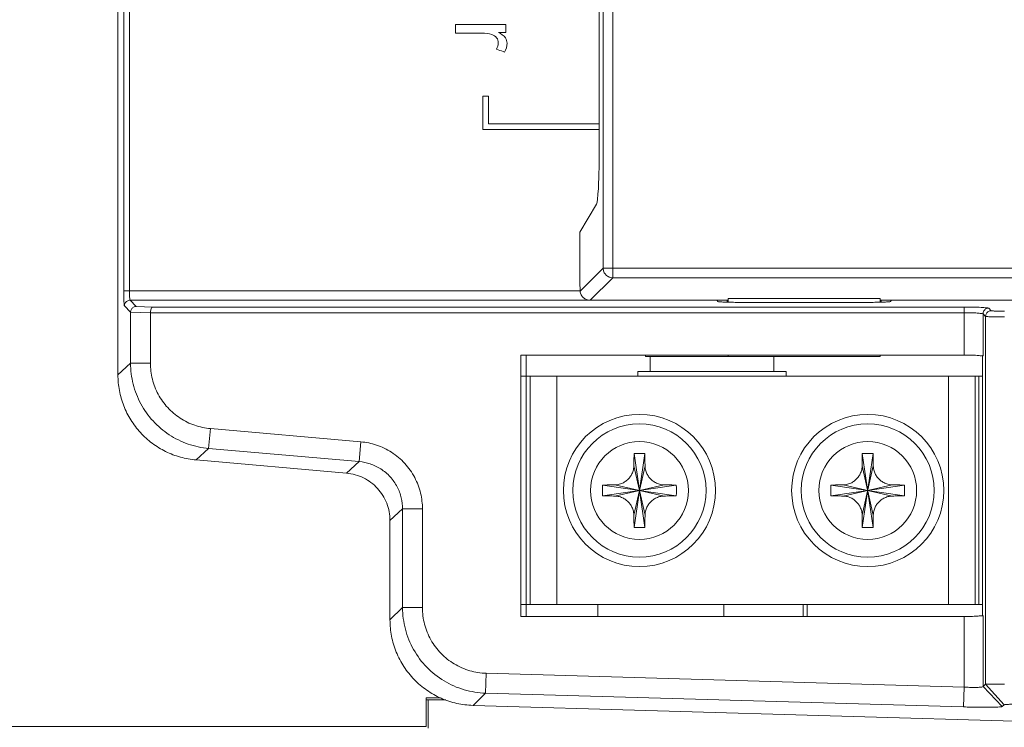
# Model space of a CAD drawing. Header units: millimetres. Extents: x -641 to 119, y -160 to 916.
# Tile 15 of 63: x -488 to -436, y 332 to 369. Entities that reach past the tile are written whole.
import ezdxf

# ---------------------------------------------------------------- set-up
doc = ezdxf.new("R2010")
doc.units = ezdxf.units.MM
doc.header["$LTSCALE"] = 32.67
doc.layers.get('0').update_dxf_attribs({"linetype": 'CONTINUOUS'})
doc.layers.add('02___PRT_ALL_AXES', color=7, linetype='CONTINUOUS')

msp = doc.modelspace()

# ---------------------------------------------------------------- linework, layer by layer
at = {"color": 7, "linetype": 'Continuous', "lineweight": 0}
for p, q in [((-482.5969312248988, 350.4565447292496), (-482.5969312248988, 556.7347908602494)), ((-482.2950993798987, 354.8743136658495), (-482.2950993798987, 517.6170219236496)), ((-481.9953849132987, 354.8743136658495), (-481.9953849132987, 517.6173447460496)), ((-457.0889057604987, 356.0579367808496), (-457.0889057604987, 516.5933988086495)), ((-456.5895909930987, 355.5586220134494), (-456.5895909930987, 517.0927135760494)), ((-457.2946675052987, 395.3622488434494), (-457.2946675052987, 362.4196372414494)), ((-463.1197709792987, 365.1062247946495), (-463.4170829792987, 365.1062247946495)), ((-463.4170829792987, 365.1062247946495), (-463.4170829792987, 363.3495697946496)), ((-463.1197709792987, 363.6467097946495), (-463.1197709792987, 365.1062247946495)), ((-457.2946675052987, 363.6467097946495), (-463.1197709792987, 363.6467097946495)), ((-463.4170829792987, 363.3495697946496), (-457.2946675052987, 363.3495697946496)), ((-458.3218599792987, 357.9558659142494), (-457.4381879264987, 359.4310531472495)), ((-458.3218599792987, 355.3256677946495), (-458.3218599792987, 357.9558659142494)), ((-457.0889057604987, 356.0579367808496), (-458.2969268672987, 354.8499156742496)), ((-457.0889057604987, 356.0579367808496), (-415.8507028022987, 356.0579367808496)), ((-458.3218599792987, 355.3256677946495), (-458.2969268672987, 354.8499156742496)), ((-456.5895909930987, 355.5586220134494), (-457.7727472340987, 354.3754657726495)), ((-456.5895909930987, 355.5586220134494), (-415.8507028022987, 355.5586220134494)), ((-482.2950993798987, 354.8743136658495), (-458.2969268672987, 354.8743136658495)), ((-481.9332433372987, 353.7466242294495), (-482.2616941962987, 354.0750750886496)), ((-457.7727472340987, 354.3747896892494), (-481.9619803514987, 354.3747901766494)), ((-481.6387827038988, 354.0515925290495), (-481.9619803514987, 354.3747901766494)), ((-450.5541483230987, 354.3754657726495), (-457.7727472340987, 354.3754657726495)), ((-451.1099235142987, 354.3747895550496), (-451.0555620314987, 354.3068221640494)), ((-450.5707341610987, 354.2718323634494), (-450.5707341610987, 354.3754657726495)), ((-450.5218599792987, 354.4724095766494), (-442.5218599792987, 354.4724095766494)), ((-450.5218599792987, 354.4724095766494), (-450.5218599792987, 354.2704472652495)), ((-450.0561712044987, 354.2646849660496), (-442.9875487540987, 354.2646849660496)), ((-442.5218599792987, 354.4724095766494), (-442.5218599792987, 354.2704472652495)), ((-434.6043045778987, 354.3754657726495), (-442.4895716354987, 354.3754657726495)), ((-442.4729857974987, 354.3754657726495), (-442.4729857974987, 354.2718323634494)), ((-441.9337964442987, 354.3747895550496), (-441.9881579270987, 354.3068221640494)), ((-481.9332433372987, 353.7555146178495), (-480.8896239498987, 353.7118952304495)), ((-481.9332433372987, 351.0647026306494), (-481.9332433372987, 353.7466242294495)), ((-481.6387827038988, 354.0515925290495), (-480.7691767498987, 354.0152462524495)), ((-438.1191669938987, 353.7155317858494), (-480.8896239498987, 353.7155317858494)), ((-480.8896239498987, 351.0647026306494), (-480.8896239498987, 353.7155317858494)), ((-438.1191517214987, 354.0152462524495), (-480.7691767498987, 354.0152462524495)), ((-438.1191517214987, 351.4865154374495), (-438.1191517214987, 354.0152462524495)), ((-436.9853117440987, 353.5264566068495), (-437.1201140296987, 353.6612588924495)), ((-437.1201140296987, 353.6612588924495), (-437.1201034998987, 351.4447589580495)), ((-436.6855972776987, 353.8261710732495), (-436.8203890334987, 353.9609628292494)), ((-436.9853117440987, 334.1977688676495), (-436.9853117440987, 353.5264566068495)), ((-438.1191517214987, 351.4865154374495), (-461.4127076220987, 351.4865154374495)), ((-461.4127076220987, 351.4865154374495), (-461.4127076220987, 337.7548201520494)), ((-461.1318599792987, 337.7548201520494), (-461.1318599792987, 351.4865154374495)), ((-450.5218599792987, 351.4865154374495), (-450.5218599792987, 351.4256677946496)), ((-442.5218599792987, 351.4865154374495), (-442.5218599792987, 351.4256677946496)), ((-437.1400295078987, 351.4646849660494), (-437.1400295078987, 337.7766506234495)), ((-481.9332433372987, 351.0647026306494), (-482.5969312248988, 350.4565447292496)), ((-481.9332433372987, 351.0647026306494), (-480.8896239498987, 351.0647026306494)), ((-450.5218599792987, 351.4256677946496), (-442.5218599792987, 351.4256677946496)), ((-461.4127076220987, 350.3756677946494), (-437.1400295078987, 350.3756677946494)), ((-460.9318599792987, 338.3756677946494), (-460.9318599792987, 350.3756677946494)), ((-459.5318599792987, 350.3756677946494), (-459.5318599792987, 338.3756677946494)), ((-438.9318599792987, 338.3756677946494), (-438.9318599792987, 350.3756677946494)), ((-437.5318599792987, 350.3756677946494), (-437.5318599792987, 338.3756677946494)), ((-437.3318599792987, 350.3756677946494), (-437.3318599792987, 338.3756677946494)), ((-477.8293538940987, 346.5860931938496), (-477.7383964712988, 347.6257412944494)), ((-469.8222244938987, 346.9331659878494), (-477.7383964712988, 347.6257412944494)), ((-469.9131819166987, 345.8935178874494), (-469.8222244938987, 346.9331659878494)), ((-477.8293538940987, 346.5860931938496), (-478.4930417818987, 345.9779352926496)), ((-469.9131819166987, 345.8935178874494), (-477.8293538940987, 346.5860931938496)), ((-454.8982471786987, 342.4376469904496), (-455.4654727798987, 346.3136885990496)), ((-455.4654727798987, 342.4376469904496), (-454.8982471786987, 346.3136885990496)), ((-442.8982471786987, 342.4376469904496), (-443.4654727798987, 346.3136885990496)), ((-443.4654727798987, 342.4376469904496), (-442.8982471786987, 346.3136885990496)), ((-470.5768698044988, 345.2853599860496), (-478.4930417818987, 345.9779352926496)), ((-470.5768698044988, 345.2853599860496), (-469.9131819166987, 345.8935178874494)), ((-454.8891995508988, 343.0830842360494), (-455.4745204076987, 345.6682513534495)), ((-455.4745204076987, 343.0830842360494), (-454.8891995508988, 345.6682513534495)), ((-442.8891995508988, 343.0830842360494), (-443.4745204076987, 345.6682513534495)), ((-443.4745204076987, 343.0830842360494), (-442.8891995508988, 345.6682513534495)), ((-457.1198807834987, 344.0920549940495), (-453.2438391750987, 344.6592805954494)), ((-457.1198807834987, 344.6592805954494), (-453.2438391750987, 344.0920549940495)), ((-456.4744435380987, 344.0830073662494), (-453.8892764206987, 344.6683282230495)), ((-456.4744435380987, 344.6683282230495), (-453.8892764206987, 344.0830073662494)), ((-445.1198807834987, 344.0920549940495), (-441.2438391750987, 344.6592805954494)), ((-445.1198807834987, 344.6592805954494), (-441.2438391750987, 344.0920549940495)), ((-444.4744435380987, 344.0830073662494), (-441.8892764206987, 344.6683282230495)), ((-444.4744435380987, 344.6683282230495), (-441.8892764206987, 344.0830073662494)), ((-468.2969312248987, 342.7972436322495), (-467.6332433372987, 343.4054015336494)), ((-467.6332433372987, 343.4054015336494), (-466.5896239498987, 343.4054015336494)), ((-467.6332433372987, 338.2163008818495), (-467.6332433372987, 343.4054015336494)), ((-466.5896239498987, 338.2163008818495), (-466.5896239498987, 343.4054015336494)), ((-468.2969312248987, 337.5714997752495), (-468.2969312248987, 342.7972436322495)), ((-467.6332433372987, 338.2163008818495), (-468.2969312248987, 337.5714997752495)), ((-467.6332433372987, 338.2163008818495), (-466.5896239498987, 338.2163008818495)), ((-461.4127076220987, 338.3756677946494), (-437.1400295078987, 338.3756677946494)), ((-457.3616154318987, 337.7548201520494), (-457.3616154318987, 338.3756677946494)), ((-450.7482879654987, 337.7548201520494), (-450.7482879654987, 338.3756677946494)), ((-446.5825833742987, 338.3756677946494), (-446.5825833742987, 337.7548201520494)), ((-446.3617161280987, 337.7548201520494), (-446.3617161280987, 338.3756677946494)), ((-461.4127076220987, 337.7548201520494), (-438.1191517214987, 337.7548201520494)), ((-438.1191517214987, 337.7548201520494), (-438.1191517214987, 334.0403816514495)), ((-437.1201034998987, 337.7965766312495), (-437.1201034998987, 334.0668129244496)), ((-463.2672820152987, 333.7224567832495), (-463.2371610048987, 334.7656414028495)), ((-438.1191517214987, 334.0403816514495), (-463.2371610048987, 334.7656414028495)), ((-438.1492727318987, 332.9971970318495), (-438.1191517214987, 334.0403816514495)), ((-436.9853117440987, 334.1977688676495), (-437.1201034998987, 334.0668129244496)), ((-436.1066051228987, 333.0236283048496), (-437.1201034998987, 334.0668129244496)), ((-436.9853117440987, 334.1977688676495), (-436.0160215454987, 333.1116341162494)), ((-466.3969312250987, 333.4756677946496), (-465.6466533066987, 333.4756677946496)), ((-466.3969312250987, 331.9756677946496), (-466.3969312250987, 333.4756677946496)), ((-466.3969312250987, 333.3756677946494), (-465.3673618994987, 333.3756677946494)), ((-466.2969312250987, 333.3756677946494), (-466.2969312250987, 331.8756677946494)), ((-463.2672820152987, 333.7224567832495), (-463.9309699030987, 333.0776556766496)), ((-438.1492727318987, 332.9971970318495), (-463.2672820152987, 333.7224567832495)), ((-431.1313558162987, 332.1305965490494), (-463.9309699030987, 333.0776556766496)), ((-436.0160215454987, 333.1116341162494), (-436.1066051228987, 333.0236283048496)), ((-505.5318599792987, 331.9756677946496), (-466.3969312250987, 331.9756677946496))]:
    msp.add_line(p, q, dxfattribs=at)
for centre in [(-455.1818599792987, 344.3756677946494), (-443.1818599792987, 344.3756677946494)]:
    msp.add_circle(centre, 4, dxfattribs=at)
for points, start_tangent, end_tangent in [([(-464.8550654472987, 368.4116207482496, 83.7), (-464.8550654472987, 368.4822452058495, 83.7), (-464.8550654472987, 368.8636172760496, 83.7)], (0, 1), (0, 1)), ([(-464.8550654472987, 368.8636172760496, 83.7), (-464.4399314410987, 368.8636172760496, 83.7), (-462.1982078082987, 368.8636172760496, 83.7)], (1, 0), (1, 0)), ([(-462.1982078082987, 368.8636172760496, 83.7), (-462.1982078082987, 368.7998830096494, 83.7), (-462.1982078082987, 368.4557179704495, 83.7)], (0, -1), (0, -1)), ([(-463.4622133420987, 368.4116207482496, 83.7), (-463.6798464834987, 368.4116207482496, 83.7), (-464.8550654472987, 368.4116207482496, 83.7)], (-1, 0), (-1, 0)), ([(-462.6984356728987, 367.5799746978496, 83.7), (-462.6005949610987, 367.9074310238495, 83.7), (-462.6894784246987, 368.1704640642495, 83.7), (-462.9361472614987, 368.3368621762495, 83.7), (-463.4622133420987, 368.4116207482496, 83.7)], (0.5121029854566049, 0.8589240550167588), (-1, 0)), ([(-462.5981833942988, 368.4557179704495, 83.7), (-462.2271466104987, 368.1697750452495, 83.7), (-462.1375741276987, 367.8814205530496, 83.7), (-462.2826126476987, 367.4194332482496, 83.7)], (0.8763519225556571, -0.4816713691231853), (-0.5245154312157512, -0.851400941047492)), ([(-462.1982078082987, 368.4557179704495, 83.7), (-462.2607039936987, 368.4557179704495, 83.7), (-462.5981833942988, 368.4557179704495, 83.7)], (-1, 0), (-1, 0)), ([(-462.2826126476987, 367.4194332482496, 83.7), (-462.3475849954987, 367.4445178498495, 83.7), (-462.6984356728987, 367.5799746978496, 83.7)], (-0.9328866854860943, 0.3601700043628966), (-0.9328866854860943, 0.3601700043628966)), ([(-457.2946675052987, 362.4196372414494), (-457.3015277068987, 361.5431284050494), (-457.3215163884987, 360.7429188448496), (-457.3529039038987, 360.0888653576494), (-457.3929612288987, 359.6383379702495), (-457.4381879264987, 359.4310531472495)], (0, -1), (-0.5138797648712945, -0.8578622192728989)), ([(-456.5895909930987, 355.5586220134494), (-456.7803552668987, 355.5970218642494), (-456.9421773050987, 355.7053504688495), (-457.0505059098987, 355.8671725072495), (-457.0889057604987, 356.0579367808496)], (-0.9999962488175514, 0.002739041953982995), (-0.002739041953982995, 0.9999962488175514)), ([(-482.2616941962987, 354.0750750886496), (-482.2745273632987, 354.1450936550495), (-482.2856396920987, 354.3269378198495), (-482.2927887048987, 354.5883055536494), (-482.2950993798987, 354.8743136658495)], (-0.7076836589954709, 0.7065294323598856), (9.725676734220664e-05, 0.9999999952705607)), ([(-481.9619806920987, 354.3747901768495), (-481.9748238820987, 354.4185931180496), (-481.9859414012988, 354.5324607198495), (-481.9930810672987, 354.6958637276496), (-481.9953849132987, 354.8743136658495)], (-0.8484812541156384, 0.5292254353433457), (1.82158319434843e-05, 0.9999999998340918)), ([(-457.7727472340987, 354.3754657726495), (-457.9574940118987, 354.4084251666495), (-458.1241420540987, 354.5063579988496), (-458.2440468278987, 354.6575648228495), (-458.2969268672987, 354.8499156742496)], (-1, 0), (-0.05233595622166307, 0.9986295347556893)), ([(-482.2616941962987, 354.0750750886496), (-482.2213417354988, 354.2247826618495), (-482.1116596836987, 354.3344530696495), (-481.9619797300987, 354.3747895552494)], (0.001902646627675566, 0.999998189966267), (0.9999981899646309, 0.001902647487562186)), ([(-450.7506432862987, 354.2769310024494), (-450.9696411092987, 354.2905799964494), (-451.0555620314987, 354.3068221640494)], (-0.9954888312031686, 0.09487880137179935), (-0.6246079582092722, 0.7809384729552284)), ([(-450.0561712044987, 354.2646849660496), (-450.4306095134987, 354.2678612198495), (-450.7506432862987, 354.2769310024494)], (-1, 0), (-0.9954888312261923, 0.09487880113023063)), ([(-442.6131104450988, 354.2678612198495), (-442.9875487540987, 354.2646849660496)], (-0.9999917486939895, -0.004062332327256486), (-1, 0)), ([(-441.9881579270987, 354.3068221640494), (-442.0740788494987, 354.2905799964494), (-442.2930766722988, 354.2769310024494), (-442.6131104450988, 354.2678612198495)], (-0.6246079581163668, -0.7809384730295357), (-0.9999917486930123, -0.004062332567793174)), ([(-481.6387827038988, 354.0515925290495), (-481.7807166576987, 354.0116762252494), (-481.8889988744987, 353.9049566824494), (-481.9332433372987, 353.7555146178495)], (-0.9998050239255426, -0.01974624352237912), (0, -1)), ([(-480.8896239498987, 353.7118952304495), (-480.8709333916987, 353.8651193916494), (-480.8262413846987, 353.9733314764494), (-480.7691767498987, 354.0152462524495)], (0, 1), (0.9941579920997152, 0.1079346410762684)), ([(-437.1201140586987, 353.6612616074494), (-437.2084285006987, 353.6822146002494), (-437.4276583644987, 353.6997750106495), (-437.7461686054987, 353.7114360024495), (-438.1191669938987, 353.7155319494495)], (-0.6090087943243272, 0.7931634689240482), (-0.9999999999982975, 1.845292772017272e-06)), ([(-436.8203890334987, 353.9609628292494), (-436.9352551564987, 353.9819339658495), (-437.2203229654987, 353.9994933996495), (-437.6343938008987, 354.0111517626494), (-438.1191517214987, 354.0152462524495)], (-0.7024732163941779, 0.7117101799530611), (-0.9999999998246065, 1.872930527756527e-05)), ([(-437.1201034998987, 353.6612483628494), (-437.0797591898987, 353.8109418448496), (-436.9700811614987, 353.9206193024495), (-436.8203890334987, 353.9609628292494)], (0.001902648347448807, 0.9999981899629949), (0.9999981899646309, 0.001902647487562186)), ([(-436.9853117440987, 353.5264566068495), (-436.9449677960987, 353.6761494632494), (-436.8352901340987, 353.7858271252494), (-436.6855972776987, 353.8261710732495)], (0.001902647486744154, 0.9999981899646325), (0.9999981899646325, 0.001902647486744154)), ([(-435.9862635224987, 353.7969415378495), (-436.0737533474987, 353.7971812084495), (-436.1597255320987, 353.7978947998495), (-436.2462351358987, 353.7991274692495), (-436.3327391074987, 353.8009479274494), (-436.4177255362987, 353.8034375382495), (-436.4987226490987, 353.8066844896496), (-436.5714400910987, 353.8107320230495), (-436.6297804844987, 353.8154768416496), (-436.6855972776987, 353.8261710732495)], (-0.9999999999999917, -1.287124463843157e-07), (-0.707518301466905, 0.706695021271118)), ([(-435.9850076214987, 353.4972246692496), (-436.1112482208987, 353.4974667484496), (-436.2340761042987, 353.4981804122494), (-436.3576797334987, 353.4994133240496), (-436.4812719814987, 353.5012341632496), (-436.6026816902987, 353.5037240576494), (-436.7183614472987, 353.5069704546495), (-436.8222078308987, 353.5110166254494), (-436.9055456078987, 353.5157605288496), (-436.9612566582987, 353.5209978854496), (-436.9853117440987, 353.5264566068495)], (-0.9999999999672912, 8.088126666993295e-06), (-0.8193404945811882, 0.5733072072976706)), ([(-437.2083641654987, 351.4608810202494), (-437.4278242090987, 351.4744013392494), (-437.7467355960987, 351.4833747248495), (-438.1191517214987, 351.4865154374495)], (-0.9991453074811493, -0.04133587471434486), (-1, 0)), ([(-437.1369294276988, 351.4558668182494), (-437.2083641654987, 351.4608810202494)], (-0.9235865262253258, 0.3833900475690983), (-0.9991453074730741, -0.04133587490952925)), ([(-477.8293538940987, 346.5860931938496), (-478.9101467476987, 346.8173145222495), (-479.9055382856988, 347.3074688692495), (-480.7519181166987, 348.0278393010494), (-481.3957027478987, 348.9338041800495), (-481.7971442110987, 349.9680536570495), (-481.9332433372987, 351.0647026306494)], (-0.9961589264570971, 0.08756365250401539), (-0.0004197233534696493, 0.9999999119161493)), ([(-477.7383964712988, 347.6257412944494), (-478.5645184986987, 347.8018295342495), (-479.3309432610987, 348.1777858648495), (-479.9829121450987, 348.7321364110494), (-480.4784573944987, 349.4300611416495), (-480.7862314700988, 350.2264071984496), (-480.8896239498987, 351.0647026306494)], (-0.996204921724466, 0.08703880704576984), (0.0003499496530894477, 0.9999999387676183)), ([(-437.1201034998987, 351.4447589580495), (-437.1369294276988, 351.4558668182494)], (-0.7071067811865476, 0.7071067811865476), (-0.9235865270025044, 0.3833900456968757)), ([(-478.4930417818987, 345.9779352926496), (-479.3121597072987, 346.1268833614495), (-480.0898003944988, 346.4242158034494), (-480.7992845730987, 346.8598586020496), (-481.4162092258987, 347.4189207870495), (-481.9193724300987, 348.0822232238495), (-482.2915182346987, 348.8269730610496), (-482.5199412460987, 349.6275646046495), (-482.5969312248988, 350.4565447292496)], (-0.9961946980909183, 0.08715574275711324), (0, 1)), ([(-466.5896239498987, 343.4054015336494), (-466.6863996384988, 344.2292473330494), (-466.9963418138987, 345.0530684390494), (-467.5199052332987, 345.7982307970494), (-468.2154814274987, 346.3841126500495), (-469.0095828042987, 346.7644313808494), (-469.8222244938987, 346.9331659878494)], (0.0005923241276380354, 0.9999998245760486), (-0.996054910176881, 0.0887390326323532)), ([(-455.4745204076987, 345.6682513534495), (-455.4726665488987, 345.8256547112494), (-455.4704924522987, 345.9903056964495), (-455.4680633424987, 346.1552282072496), (-455.4654727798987, 346.3136885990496)], (0.01108938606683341, 0.9999385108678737), (0.01719823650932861, 0.99985209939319)), ([(-455.4654727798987, 346.3136885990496), (-455.2764789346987, 346.3156313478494), (-455.0870941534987, 346.3156305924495), (-454.8982471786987, 346.3136885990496)], (0.9998810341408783, 0.01542457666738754), (0.9998810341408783, -0.01542457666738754)), ([(-454.8982471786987, 346.3136885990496), (-454.8956578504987, 346.1553076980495), (-454.8932371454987, 345.9909964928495), (-454.8910663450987, 345.8266917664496), (-454.8891995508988, 345.6682513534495)], (0.01719823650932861, -0.99985209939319), (0.01108938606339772, -0.9999385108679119)), ([(-443.4745204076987, 345.6682513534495), (-443.4726665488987, 345.8256547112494), (-443.4704924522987, 345.9903056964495), (-443.4680633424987, 346.1552282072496), (-443.4654727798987, 346.3136885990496)], (0.01108938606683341, 0.9999385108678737), (0.01719823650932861, 0.99985209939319)), ([(-443.4654727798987, 346.3136885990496), (-443.2764789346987, 346.3156313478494), (-443.0870941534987, 346.3156305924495), (-442.8982471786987, 346.3136885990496)], (0.9998810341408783, 0.01542457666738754), (0.9998810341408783, -0.01542457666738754)), ([(-442.8982471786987, 346.3136885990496), (-442.8956578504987, 346.1553076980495), (-442.8932371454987, 345.9909964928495), (-442.8910663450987, 345.8266917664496), (-442.8891995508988, 345.6682513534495)], (0.01719823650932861, -0.99985209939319), (0.01108938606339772, -0.9999385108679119)), ([(-467.6332433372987, 343.4054015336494), (-467.7013926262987, 343.9870570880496), (-467.9191832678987, 344.5680924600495), (-468.2884222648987, 345.0935462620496), (-468.7789087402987, 345.5067258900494), (-469.3389552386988, 345.7747065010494), (-469.9131819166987, 345.8935178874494)], (0.0007014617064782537, 0.9999997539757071), (-0.9962636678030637, 0.086363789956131)), ([(-468.2969312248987, 342.7972436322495), (-468.3397037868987, 343.2577900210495), (-468.4666068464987, 343.7025656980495), (-468.6733567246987, 344.1163174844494), (-468.9528936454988, 344.4848187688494), (-469.2956296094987, 344.7954069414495), (-469.6897856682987, 345.0374283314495), (-470.1218058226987, 345.2026114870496), (-470.5768698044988, 345.2853599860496)], (0, 1), (-0.9961946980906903, 0.08715574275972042)), ([(-456.4744435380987, 344.6683282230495), (-456.3608561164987, 344.6765986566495), (-456.2439121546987, 344.6996867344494), (-456.1298172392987, 344.7370239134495), (-456.0251421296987, 344.7854774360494), (-455.9355619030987, 344.8391964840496), (-455.8563399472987, 344.8977541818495), (-455.7811238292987, 344.9651787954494), (-455.7125002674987, 345.0397704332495), (-455.6517242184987, 345.1200152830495), (-455.5988763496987, 345.2056744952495), (-455.5536379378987, 345.2982722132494), (-455.5155121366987, 345.4034279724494), (-455.4869733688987, 345.5266229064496), (-455.4745204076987, 345.6682513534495)], (0.9999385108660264, 0.01108938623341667), (0.01108938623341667, 0.9999385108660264)), ([(-454.8891995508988, 345.6682513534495), (-454.8766767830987, 345.5261985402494), (-454.8480550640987, 345.4029199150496), (-454.8101398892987, 345.2984077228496), (-454.7653968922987, 345.2066775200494), (-454.7128947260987, 345.1213295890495), (-454.6519659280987, 345.0406651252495), (-454.5830033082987, 344.9655808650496), (-454.5079834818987, 344.8982455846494), (-454.4298108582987, 344.8403052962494), (-454.3416444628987, 344.7871199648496), (-454.2370347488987, 344.7382677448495), (-454.1212303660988, 344.7000600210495), (-454.0033047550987, 344.6766578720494), (-453.8892764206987, 344.6683282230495)], (0.01108938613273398, -0.9999385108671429), (0.9999385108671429, -0.01108938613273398)), ([(-444.4744435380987, 344.6683282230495), (-444.3608561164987, 344.6765986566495), (-444.2439121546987, 344.6996867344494), (-444.1298172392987, 344.7370239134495), (-444.0251421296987, 344.7854774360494), (-443.9355619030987, 344.8391964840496), (-443.8563399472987, 344.8977541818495), (-443.7811238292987, 344.9651787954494), (-443.7125002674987, 345.0397704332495), (-443.6517242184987, 345.1200152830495), (-443.5988763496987, 345.2056744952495), (-443.5536379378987, 345.2982722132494), (-443.5155121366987, 345.4034279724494), (-443.4869733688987, 345.5266229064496), (-443.4745204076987, 345.6682513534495)], (0.9999385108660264, 0.01108938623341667), (0.01108938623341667, 0.9999385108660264)), ([(-442.8891995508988, 345.6682513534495), (-442.8766767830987, 345.5261985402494), (-442.8480550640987, 345.4029199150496), (-442.8101398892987, 345.2984077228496), (-442.7653968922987, 345.2066775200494), (-442.7128947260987, 345.1213295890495), (-442.6519659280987, 345.0406651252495), (-442.5830033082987, 344.9655808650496), (-442.5079834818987, 344.8982455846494), (-442.4298108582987, 344.8403052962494), (-442.3416444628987, 344.7871199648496), (-442.2370347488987, 344.7382677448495), (-442.1212303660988, 344.7000600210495), (-442.0033047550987, 344.6766578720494), (-441.8892764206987, 344.6683282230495)], (0.01108938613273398, -0.9999385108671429), (0.9999385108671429, -0.01108938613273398)), ([(-457.1220666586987, 344.3756677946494), (-457.1218234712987, 344.4702986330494), (-457.1210939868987, 344.5648975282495), (-457.1198807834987, 344.6592805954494)], (0, 1), (0.01542457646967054, 0.9998810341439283)), ([(-457.1198807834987, 344.0920549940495), (-457.1210940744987, 344.1864465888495), (-457.1218234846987, 344.2810395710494), (-457.1220666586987, 344.3756677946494)], (-0.01542457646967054, 0.9998810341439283), (0, 1)), ([(-457.1198807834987, 344.6592805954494), (-456.9614998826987, 344.6618699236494), (-456.7971886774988, 344.6642906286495), (-456.6328839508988, 344.6664614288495), (-456.4744435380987, 344.6683282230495)], (0.99985209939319, 0.01719823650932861), (0.9999385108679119, 0.01108938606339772)), ([(-453.8892764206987, 344.6683282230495), (-453.7318730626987, 344.6664743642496), (-453.5672220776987, 344.6643002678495), (-453.4022995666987, 344.6618711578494), (-453.2438391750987, 344.6592805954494)], (0.9999385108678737, -0.01108938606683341), (0.99985209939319, -0.01719823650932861)), ([(-453.2438391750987, 344.6592805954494), (-453.2426258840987, 344.5648890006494), (-453.2418964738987, 344.4702960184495), (-453.2416532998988, 344.3756677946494)], (0.01542457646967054, -0.9998810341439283), (0, -1)), ([(-453.2416532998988, 344.3756677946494), (-453.2418964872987, 344.2810369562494), (-453.2426259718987, 344.1864380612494), (-453.2438391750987, 344.0920549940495)], (0, -1), (-0.01542457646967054, -0.9998810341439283)), ([(-445.1220666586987, 344.3756677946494), (-445.1218234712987, 344.4702986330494), (-445.1210939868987, 344.5648975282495), (-445.1198807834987, 344.6592805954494)], (0, 1), (0.01542457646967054, 0.9998810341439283)), ([(-445.1198807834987, 344.0920549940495), (-445.1210940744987, 344.1864465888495), (-445.1218234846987, 344.2810395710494), (-445.1220666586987, 344.3756677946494)], (-0.01542457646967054, 0.9998810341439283), (0, 1)), ([(-445.1198807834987, 344.6592805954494), (-444.9614998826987, 344.6618699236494), (-444.7971886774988, 344.6642906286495), (-444.6328839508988, 344.6664614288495), (-444.4744435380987, 344.6683282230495)], (0.99985209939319, 0.01719823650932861), (0.9999385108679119, 0.01108938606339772)), ([(-441.8892764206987, 344.6683282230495), (-441.7318730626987, 344.6664743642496), (-441.5672220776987, 344.6643002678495), (-441.4022995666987, 344.6618711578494), (-441.2438391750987, 344.6592805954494)], (0.9999385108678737, -0.01108938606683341), (0.99985209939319, -0.01719823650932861)), ([(-441.2438391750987, 344.6592805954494), (-441.2426258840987, 344.5648890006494), (-441.2418964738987, 344.4702960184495), (-441.2416532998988, 344.3756677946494)], (0.01542457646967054, -0.9998810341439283), (0, -1)), ([(-441.2416532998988, 344.3756677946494), (-441.2418964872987, 344.2810369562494), (-441.2426259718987, 344.1864380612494), (-441.2438391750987, 344.0920549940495)], (0, -1), (-0.01542457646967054, -0.9998810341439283)), ([(-456.4744435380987, 344.0830073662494), (-456.6318468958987, 344.0848612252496), (-456.7964978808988, 344.0870353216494), (-456.9614203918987, 344.0894644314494), (-457.1198807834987, 344.0920549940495)], (-0.9999385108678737, 0.01108938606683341), (-0.99985209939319, 0.01719823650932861)), ([(-455.4745204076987, 343.0830842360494), (-455.4870431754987, 343.2251370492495), (-455.5156648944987, 343.3484156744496), (-455.5535800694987, 343.4529278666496), (-455.5983230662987, 343.5446580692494), (-455.6508252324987, 343.6300060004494), (-455.7117540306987, 343.7106704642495), (-455.7807166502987, 343.7857547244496), (-455.8557364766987, 343.8530900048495), (-455.9339091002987, 343.9110302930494), (-456.0220754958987, 343.9642156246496), (-456.1266852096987, 344.0130678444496), (-456.2424895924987, 344.0512755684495), (-456.3604152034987, 344.0746777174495), (-456.4744435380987, 344.0830073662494)], (-0.01108938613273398, 0.9999385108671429), (-0.9999385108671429, 0.01108938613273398)), ([(-453.8892764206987, 344.0830073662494), (-454.0028638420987, 344.0747369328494), (-454.1198078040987, 344.0516488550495), (-454.2339027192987, 344.0143116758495), (-454.3385778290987, 343.9658581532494), (-454.4281580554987, 343.9121391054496), (-454.5073800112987, 343.8535814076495), (-454.5825961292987, 343.7861567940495), (-454.6512196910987, 343.7115651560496), (-454.7119957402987, 343.6313203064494), (-454.7648436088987, 343.5456610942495), (-454.8100820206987, 343.4530633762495), (-454.8482078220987, 343.3479076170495), (-454.8767465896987, 343.2247126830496), (-454.8891995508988, 343.0830842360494)], (-0.9999385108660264, -0.01108938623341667), (-0.01108938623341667, -0.9999385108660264)), ([(-453.2438391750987, 344.0920549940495), (-453.4022200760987, 344.0894656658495), (-453.5665312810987, 344.0870449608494), (-453.7308360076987, 344.0848741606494), (-453.8892764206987, 344.0830073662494)], (-0.99985209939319, -0.01719823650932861), (-0.9999385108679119, -0.01108938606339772)), ([(-444.4744435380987, 344.0830073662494), (-444.6318468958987, 344.0848612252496), (-444.7964978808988, 344.0870353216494), (-444.9614203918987, 344.0894644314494), (-445.1198807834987, 344.0920549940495)], (-0.9999385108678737, 0.01108938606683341), (-0.99985209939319, 0.01719823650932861)), ([(-443.4745204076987, 343.0830842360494), (-443.4870431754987, 343.2251370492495), (-443.5156648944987, 343.3484156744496), (-443.5535800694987, 343.4529278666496), (-443.5983230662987, 343.5446580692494), (-443.6508252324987, 343.6300060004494), (-443.7117540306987, 343.7106704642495), (-443.7807166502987, 343.7857547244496), (-443.8557364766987, 343.8530900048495), (-443.9339091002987, 343.9110302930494), (-444.0220754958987, 343.9642156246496), (-444.1266852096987, 344.0130678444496), (-444.2424895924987, 344.0512755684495), (-444.3604152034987, 344.0746777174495), (-444.4744435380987, 344.0830073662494)], (-0.01108938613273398, 0.9999385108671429), (-0.9999385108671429, 0.01108938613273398)), ([(-441.8892764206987, 344.0830073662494), (-442.0028638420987, 344.0747369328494), (-442.1198078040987, 344.0516488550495), (-442.2339027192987, 344.0143116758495), (-442.3385778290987, 343.9658581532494), (-442.4281580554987, 343.9121391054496), (-442.5073800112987, 343.8535814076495), (-442.5825961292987, 343.7861567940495), (-442.6512196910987, 343.7115651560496), (-442.7119957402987, 343.6313203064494), (-442.7648436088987, 343.5456610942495), (-442.8100820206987, 343.4530633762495), (-442.8482078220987, 343.3479076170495), (-442.8767465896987, 343.2247126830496), (-442.8891995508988, 343.0830842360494)], (-0.9999385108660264, -0.01108938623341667), (-0.01108938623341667, -0.9999385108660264)), ([(-441.2438391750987, 344.0920549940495), (-441.4022200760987, 344.0894656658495), (-441.5665312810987, 344.0870449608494), (-441.7308360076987, 344.0848741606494), (-441.8892764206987, 344.0830073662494)], (-0.99985209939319, -0.01719823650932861), (-0.9999385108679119, -0.01108938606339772)), ([(-455.4654727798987, 342.4376469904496), (-455.4680621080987, 342.5960278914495), (-455.4704828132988, 342.7603390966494), (-455.4726536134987, 342.9246438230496), (-455.4745204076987, 343.0830842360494)], (-0.01719823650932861, 0.99985209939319), (-0.01108938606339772, 0.9999385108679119)), ([(-454.8891995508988, 343.0830842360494), (-454.8910534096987, 342.9256808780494), (-454.8932275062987, 342.7610298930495), (-454.8956566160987, 342.5961073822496), (-454.8982471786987, 342.4376469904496)], (-0.01108938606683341, -0.9999385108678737), (-0.01719823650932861, -0.99985209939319)), ([(-443.4654727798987, 342.4376469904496), (-443.4680621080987, 342.5960278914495), (-443.4704828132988, 342.7603390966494), (-443.4726536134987, 342.9246438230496), (-443.4745204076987, 343.0830842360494)], (-0.01719823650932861, 0.99985209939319), (-0.01108938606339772, 0.9999385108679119)), ([(-442.8891995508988, 343.0830842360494), (-442.8910534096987, 342.9256808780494), (-442.8932275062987, 342.7610298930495), (-442.8956566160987, 342.5961073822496), (-442.8982471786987, 342.4376469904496)], (-0.01108938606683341, -0.9999385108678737), (-0.01719823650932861, -0.99985209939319)), ([(-454.8982471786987, 342.4376469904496), (-455.0872410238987, 342.4357042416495), (-455.2766258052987, 342.4357049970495), (-455.4654727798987, 342.4376469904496)], (-0.9998810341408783, -0.01542457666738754), (-0.9998810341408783, 0.01542457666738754)), ([(-442.8982471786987, 342.4376469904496), (-443.0872410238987, 342.4357042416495), (-443.2766258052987, 342.4357049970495), (-443.4654727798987, 342.4376469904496)], (-0.9998810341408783, -0.01542457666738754), (-0.9998810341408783, 0.01542457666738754)), ([(-463.2672820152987, 333.7224567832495), (-464.4000531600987, 333.9018162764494), (-465.4562366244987, 334.3651541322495), (-466.3618802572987, 335.0840198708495), (-467.0541945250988, 336.0100689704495), (-467.4867185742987, 337.0790820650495), (-467.6332433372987, 338.2163008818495)], (-0.9995706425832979, 0.02930069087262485), (-0.0004506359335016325, 0.9999998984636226)), ([(-463.2371610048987, 334.7656414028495), (-464.1027479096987, 334.9019748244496), (-464.9160781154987, 335.2571486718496), (-465.6138097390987, 335.8103668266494), (-466.1467798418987, 336.5239004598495), (-466.4783642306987, 337.3471940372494), (-466.5896239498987, 338.2163008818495)], (-0.999590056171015, 0.02863074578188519), (0.0004997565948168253, 0.9999998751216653)), ([(-463.9309699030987, 333.0776556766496), (-464.7894451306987, 333.1856190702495), (-465.6113739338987, 333.4559114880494), (-466.3663081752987, 333.8786716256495), (-467.0261988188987, 334.4383036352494), (-467.5665473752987, 335.1140716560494), (-467.9673370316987, 335.8808886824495), (-468.2137909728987, 336.7102702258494), (-468.2969312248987, 337.5714997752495)], (-0.9995834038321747, 0.02886206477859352), (0, 1)), ([(-438.1191517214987, 337.7548201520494), (-437.7467355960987, 337.7579608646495), (-437.4278242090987, 337.7669342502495), (-437.2083641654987, 337.7804545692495), (-437.1400338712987, 337.7842780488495)], (1, 0), (0.9428432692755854, 0.333236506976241)), ([(-437.1400338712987, 337.7842780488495), (-437.1201034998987, 337.7965766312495)], (0.9428432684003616, 0.3332365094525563), (0.7071067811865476, 0.7071067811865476)), ([(-437.1201034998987, 334.0668129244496), (-437.1792042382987, 334.0436825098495), (-437.3269258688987, 334.0284125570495), (-437.5496508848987, 334.0226590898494), (-437.8244225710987, 334.0268663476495), (-438.1191517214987, 334.0403816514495)], (-0.4490276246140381, -0.8935178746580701), (-0.9982703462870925, 0.05879043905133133)), ([(-436.9853117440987, 334.1977688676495), (-436.8951199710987, 334.1972285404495), (-436.6757463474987, 334.1916973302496), (-436.3531009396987, 334.1972607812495), (-435.9862635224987, 334.1973402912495)], (0.7172384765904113, 0.6968277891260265), (0.9995834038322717, -0.02886206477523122)), ([(-436.1065998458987, 333.0236198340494), (-436.1220444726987, 333.0163838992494), (-436.1529754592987, 333.0096072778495), (-436.1992313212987, 333.0033732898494), (-436.2606598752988, 332.9977573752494), (-436.4132503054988, 332.9892015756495), (-436.6123373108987, 332.9832279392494), (-436.8525434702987, 332.9800160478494), (-437.1269346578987, 332.9796435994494), (-437.7435065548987, 332.9872572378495), (-438.1492726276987, 332.9972007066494)], (-0.8487687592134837, -0.5287642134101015), (-0.9995975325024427, 0.0283685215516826)), ([(-435.0089091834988, 333.1249175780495), (-435.4173393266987, 333.1337823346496), (-435.7292869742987, 333.1343794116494), (-435.9324501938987, 333.1269287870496), (-436.0160215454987, 333.1116341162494)], (-0.9995834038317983, 0.02886206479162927), (-0.7172384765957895, -0.6968277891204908))]:
    msp.add_spline(points, degree=3, dxfattribs=dict(at, start_tangent=start_tangent, end_tangent=end_tangent))
at = {"layer": '02___PRT_ALL_AXES', "color": 7, "linetype": 'Continuous', "lineweight": 0}
for p, q in [((-454.8618599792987, 351.4865154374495), (-454.8618599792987, 351.4256677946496)), ((-454.8618599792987, 351.4256677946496), (-450.5321861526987, 351.4256677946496)), ((-454.6118599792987, 350.6256677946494), (-454.6118599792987, 351.4256677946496)), ((-448.1118599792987, 350.6256677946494), (-448.1118599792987, 351.4153416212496)), ((-447.4618599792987, 350.6256677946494), (-455.2618599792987, 350.6256677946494)), ((-455.2618599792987, 350.3756677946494), (-455.2618599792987, 350.6256677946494)), ((-447.4618599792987, 350.3756677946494), (-447.4618599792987, 350.6256677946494))]:
    msp.add_line(p, q, dxfattribs=at)
for centre, radius in [((-455.1818599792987, 344.3756677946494), 3.5), ((-443.1818599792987, 344.3756677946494), 3.5), ((-455.1818599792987, 344.3756677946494), 2.5714285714), ((-443.1818599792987, 344.3756677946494), 2.5714285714)]:
    msp.add_circle(centre, radius, dxfattribs=at)

doc.saveas('drawing.dxf')
